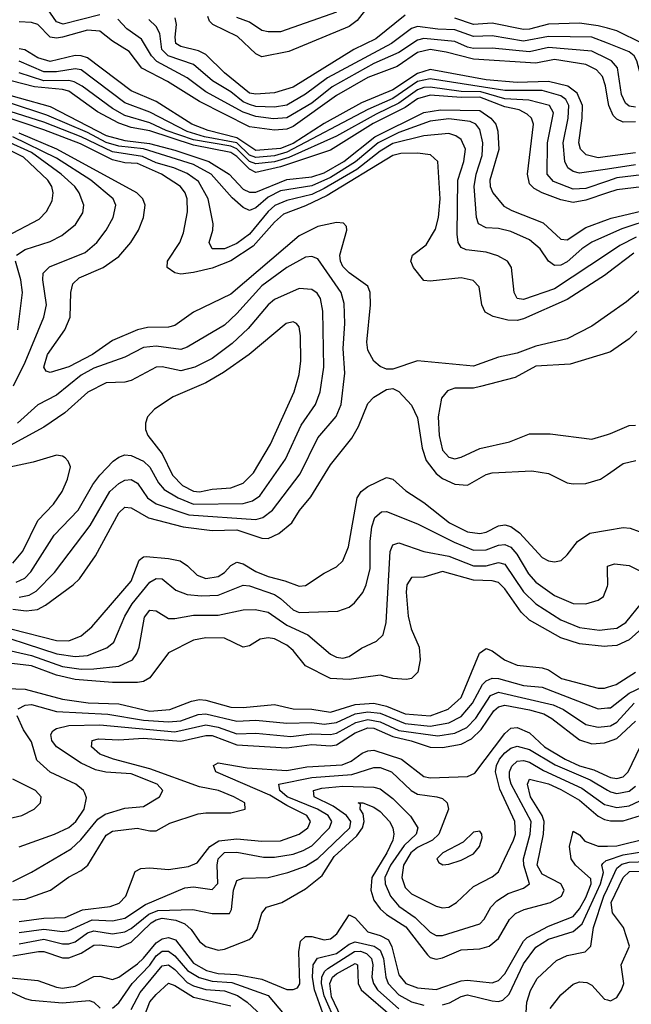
# Model space of a CAD drawing. Header units: inches. Extents: x 884549 to 1028252, y 526810 to 653624.
# Tile 77 of 256: x 948112 to 950076, y 540643 to 543806. Entities that reach past the tile are written whole.
import ezdxf

# ---------------------------------------------------------------- set-up
doc = ezdxf.new("R2010")
doc.units = ezdxf.units.IN
doc.header["$MEASUREMENT"] = 0
doc.layers.add('A9544', color=7, linetype='Continuous')
doc.layers.add('A9554', color=7, linetype='Continuous')

msp = doc.modelspace()

# ---------------------------------------------------------------- linework, layer by layer
at = {"layer": 'A9544', "color": 5}
for points, elevation in [([(948370, 543821.3), (948251.4, 543791.4), (948230, 543799.2), (948201, 543841)], 2560), ([(949230, 543847.6), (949196.3, 543803.7), (949170, 543784.5), (948976.4, 543703.6), (948890, 543686.5), (948870, 543696.3), (948811.7, 543751.7), (948732.9, 543790), (948721.5, 543801.4), (948716, 543816)], 2480), ([(950000, 543679.9), (949950, 543705), (949810, 543716.3), (949750, 543703.2), (949630, 543714), (949570, 543712.9), (949550, 543717.2), (949510, 543736.2), (949410, 543745.2), (949390, 543740.7), (949330, 543701), (949250, 543664.9), (949115.4, 543590), (949050, 543537.3), (948970, 543491.2), (948927, 543487), (948870, 543495.5), (948830, 543508.9), (948710, 543574.1), (948650, 543619.7), (948552.1, 543672.1), (948535.3, 543690), (948503.5, 543743.5), (948456.7, 543776.7), (948427.7, 543807.7)], 2560), ([(949350, 543820.9), (949255.8, 543744.2), (949185.5, 543710), (948990, 543589), (948930, 543570.8), (948870, 543566.5), (948850, 543570.4), (948770, 543635.3), (948710, 543693.8), (948686.3, 543706.3), (948630, 543720.1), (948613.8, 543730), (948611.3, 543750), (948615.6, 543790), (948611.6, 543811.6)], 2520), ([(949129.5, 543830.5), (948950, 543767), (948910, 543766.5), (948890, 543771.6), (948850, 543798.5), (948810, 543812.8)], 2460), ([(950000, 543778.3), (949970, 543786.7), (949910, 543794.6), (949810, 543791.3), (949750, 543775), (949730, 543774.3), (949630, 543794.5), (949570, 543790.6), (949510, 543810.9)], 2520), ([(950000, 543554.2), (949993.8, 543593.8), (949984, 543624), (949964.6, 543644.6), (949930, 543661.8), (949830, 543677.6), (949770, 543665.9), (949570, 543678.9), (949481.8, 543701.8), (949430, 543709.8), (949390, 543700.1), (949324.2, 543655.8), (949230, 543620.1), (949130, 543562.9), (948990, 543462.6), (948970, 543454), (948930, 543450.9), (948850, 543461.3), (948690, 543543.6), (948587.1, 543607.1), (948504.3, 543650), (948463.3, 543703.3), (948410, 543736.5), (948369.3, 543769.3), (948330, 543772.8), (948250, 543750.3), (948230, 543746.7), (948210, 543750.2), (948170, 543790.9), (948150, 543797), (948110, 543799.2)], 2580), ([(950000, 543730.2), (949950, 543750), (949810, 543752), (949730, 543737.4), (949630, 543754.6), (949570, 543751.7), (949510, 543773.1), (949455.3, 543775.3), (949390, 543784.6), (949370, 543777.6), (949306.2, 543730), (949101.2, 543618.8), (949030, 543566.5), (948970, 543531.3), (948930, 543524.6), (948870, 543527.6), (948850, 543533.2), (948830, 543542.3), (948790, 543574), (948731.8, 543610), (948670, 543661.9), (948589, 543690), (948568.9, 543710), (948561.7, 543761.7), (948550, 543784.1), (948526.7, 543806.7)], 2540), ([(950000, 543366.7), (949970, 543362.7), (949932, 543372), (949913.3, 543390), (949908.3, 543410), (949918.8, 543490), (949919.3, 543530), (949902.8, 543570), (949872.6, 543592.6), (949810, 543607.2), (949710, 543604.3), (949610, 543613.2), (949430, 543645.8), (949390, 543633.1), (949310, 543580.7), (949210, 543538.8), (949090, 543473), (948990, 543408.3), (948950, 543391.9), (948870, 543385.7), (948810, 543426.9), (948717.1, 543450), (948665.2, 543470), (948550, 543543.6), (948470, 543577.1), (948330, 543683.4), (948310, 543690.2), (948290, 543690.5), (948210, 543671.8), (948170, 543683.2), (948128.7, 543708.7), (948110, 543712.4)], 2620), ([(950000, 543326), (949910, 543312.5), (949890, 543317.8), (949872.2, 543330), (949863.1, 543350), (949857.4, 543410), (949873.9, 543490), (949875.6, 543530), (949866.2, 543550), (949850, 543561.9), (949790, 543578), (949670, 543579), (949430, 543616.5), (949390, 543607.6), (949310, 543553), (949230, 543517.1), (948970, 543380), (948930, 543369), (948870, 543363.3), (948850, 543370.9), (948809.9, 543409.9), (948706.1, 543430), (948650, 543447), (948530, 543509.2), (948450, 543538.8), (948310, 543645.4), (948290, 543648.6), (948230, 543638.5), (948190, 543638.7), (948110, 543672.5)], 2640), ([(950000, 543249.6), (949930, 543226.2), (949890, 543219.2), (949850, 543227.7), (949790.3, 543250.3), (949764.1, 543264.1), (949750, 543279), (949743.5, 543310), (949762.8, 543470), (949755.9, 543490), (949742.5, 543502.5), (949716.2, 543516.2), (949670, 543525.7), (949590, 543557.4), (949530, 543555.6), (949430, 543563.6), (949390, 543552.2), (949350, 543523.6), (949247.2, 543472.8), (949110, 543387.3), (948950, 543333.6), (948870, 543315.2), (948850, 543325.7), (948810, 543366), (948790, 543379.2), (948670, 543403.3), (948530, 543449.1), (948470, 543460), (948430, 543473.1), (948362.1, 543510), (948270, 543576), (948250, 543582.2), (948159.9, 543590), (948008.9, 543628.9)], 2680), ([(950000, 543287.6), (949930, 543263.4), (949890, 543261.5), (949826.4, 543286.4), (949806.5, 543310), (949807.3, 543410), (949827, 543507), (949814, 543530), (949747.7, 543547.7), (949670, 543552), (949593.7, 543573.7), (949530, 543575.5), (949430, 543588.9), (949410, 543587.8), (949390, 543580.5), (949330, 543537.8), (949257.1, 543502.9), (949130, 543432.1), (948976.4, 543363.6), (948930, 543349.2), (948870, 543342.4), (948850, 543350.9), (948810, 543391), (948790, 543399.3), (948670, 543420.4), (948582.3, 543450), (948530, 543474.3), (948450, 543498), (948410, 543520.7), (948312.7, 543592.7), (948286.8, 543606.8), (948270, 543610.6), (948189.7, 543609.7), (948110, 543635.1)], 2660), ([(950000, 543113.6), (949950, 543091.4), (949918, 543070), (949870, 543027.6), (949850, 543017.8), (949830, 543015.8), (949810, 543029.8), (949783.9, 543070), (949750, 543099.2), (949690, 543125.1), (949650, 543134.7), (949610, 543137.3), (949585.5, 543150), (949579.6, 543170), (949571.4, 543270), (949578.3, 543310), (949597.2, 543370), (949599.5, 543410), (949590, 543453.5), (949577.3, 543470), (949558.7, 543478.7), (949490, 543487.2), (949430, 543479.9), (949330, 543443.7), (949263.5, 543410), (949190.6, 543349.4), (949110, 543298.7), (949050, 543272.3), (948950, 543255.9), (948910, 543235.9), (948870, 543201.6), (948850, 543192.8), (948830, 543203.1), (948794.2, 543234.2), (948727.1, 543310), (948670, 543340.3), (948510, 543390.9), (948430, 543399.7), (948390, 543411.6), (948330, 543444), (948199.5, 543499.5), (947958.6, 543578.6)], 2740), ([(948010, 543583), (948210, 543526.7), (948390, 543433.8), (948450, 543418), (948528.7, 543408.7), (948610, 543386.9), (948719.1, 543350), (948785.2, 543310), (948830, 543261.3), (948850, 543252), (948870, 543252.3), (948970, 543293), (949050, 543301.7), (949090, 543314), (949153.1, 543350), (949252.7, 543430), (949410, 543507.7), (949464, 543516), (949590, 543514), (949624.9, 543490), (949641, 543470), (949648.1, 543448.1), (949650.8, 543389.2), (949622, 543290), (949623.4, 543270), (949631.3, 543250), (949667.1, 543207.1), (949692.6, 543192.6), (949792.9, 543152.9), (949850, 543100.6), (949870, 543099.2), (949930, 543138.1), (950000, 543163.9)], 2720), ([(950000, 543054), (949830, 542941.7), (949730, 542907.5), (949710, 542909.9), (949699.9, 542930), (949691.2, 543010), (949678.5, 543030), (949647.3, 543047.3), (949610, 543059.7), (949546.3, 543066.3), (949530, 543074.5), (949520.8, 543090), (949517.5, 543117.5), (949518.9, 543290), (949538.7, 543350), (949544, 543390), (949530, 543420.9), (949513.3, 543433.3), (949490, 543440.1), (949410, 543432.5), (949310, 543407.8), (949270, 543383.3), (949195, 543325), (949090, 543263.6), (949050, 543244.9), (948970, 543225), (948931.4, 543208.6), (948909.8, 543190.2), (948850, 543117.5), (948810, 543086.7), (948770, 543070.3), (948730, 543069.9), (948720.2, 543090), (948732.5, 543130), (948733, 543150), (948717.5, 543230), (948686.5, 543286.5), (948650, 543311.4), (948607.2, 543330), (948550, 543346.4), (948506.6, 543366.6), (948410, 543382), (948310, 543430), (948190, 543476.4), (947952.1, 543552.1)], 2760), ([(950000, 542991.4), (949993.6, 542986.4), (949870, 542906.8), (949730, 542844.8), (949710, 542839.8), (949680.4, 542840.4), (949632.8, 542852.8), (949606.9, 542866.9), (949596.7, 542890), (949587.8, 542947.8), (949568.4, 542968.4), (949530, 542976.6), (949430, 542965.6), (949410, 542968.4), (949377.4, 543010), (949367.9, 543030), (949373.8, 543050), (949417.4, 543082.6), (949447.4, 543132.6), (949456.8, 543170), (949462.6, 543230), (949455.3, 543350), (949431.5, 543371.5), (949390, 543377.7), (949335.9, 543375.9), (949310, 543370.2), (949099.1, 543240.9), (949030, 543207.8), (948959.1, 543180.9), (948930, 543155.7), (948861.8, 543078.2), (948790, 543031.1), (948730, 543008.2), (948670, 542994.2), (948630, 542988.8), (948610, 542992.4), (948586.1, 543010), (948586.8, 543030), (948626.1, 543090), (948638.5, 543121.5), (948651.2, 543188.8), (948650.3, 543230), (948643.8, 543250), (948628.8, 543270), (948567.3, 543310), (948490, 543343.9), (948450, 543345.9), (948410, 543355.5), (948306.9, 543406.9), (948190, 543452.2), (948050, 543499)], 2780), ([(948092.1, 542630), (948130, 542706.1), (948189.5, 542850), (948198.5, 542890), (948186, 542970), (948187.9, 542992.1), (948207.9, 543012.1), (948321.9, 543058.1), (948360.2, 543090), (948389.9, 543130), (948412.4, 543170), (948420.6, 543210), (948411.8, 543230), (948341, 543290), (948230, 543361.3), (948090, 543430)], 2840), ([(950000, 542856.5), (949950, 542821.1), (949870, 542780.9), (949770, 542757.4), (949710, 542734.2), (949650, 542722.3), (949570, 542693), (949390, 542710.5), (949310, 542683.1), (949290, 542682.8), (949270, 542691.5), (949250, 542709), (949230, 542744.2), (949226.5, 542770), (949239.3, 542890), (949237.7, 542930), (949229.9, 542950), (949170, 542993), (949150, 543013.5), (949142.4, 543030), (949140.2, 543050), (949162.6, 543130), (949162, 543142), (949152.6, 543152.6), (949130, 543154.3), (949070, 543141.2), (949010, 543111.5), (948790, 542923.9), (948670, 542866.2), (948610, 542824), (948590, 542818.2), (948522.3, 542817.7), (948490, 542809.6), (948410, 542775), (948345.7, 542730), (948270, 542690.9), (948210, 542673), (948196.6, 542676.6), (948189.9, 542689.9), (948201.6, 542730), (948256.7, 542810), (948274.1, 542850), (948276.5, 542930), (948282.5, 542957.5), (948303.1, 542976.9), (948380.5, 543010), (948430, 543045.4), (948469.4, 543090), (948493.6, 543130), (948509.9, 543170), (948515.6, 543210), (948507.1, 543230), (948488.4, 543250), (948231.5, 543390), (948110, 543441.4)], 2820), ([(948101.8, 543050), (948130, 543068), (948210, 543093.8), (948247.4, 543112.6), (948291.7, 543148.3), (948314.6, 543185.4), (948317.9, 543210), (948303.3, 543250), (948289.2, 543270), (948245.2, 543310), (948150, 543379.4), (948070, 543415.4)], 2860), ([(948068.7, 543110), (948174.5, 543165.4), (948198.5, 543190), (948216.1, 543223.9), (948219.5, 543250), (948214.8, 543270), (948202.8, 543290), (948124.3, 543364.3), (948071, 543391)], 2880), ([(948105.8, 542810), (948120.6, 542930), (948115.6, 542970), (948098.3, 543030)], 2860), ([(948110, 541951.2), (948142.4, 541957.6), (948164.5, 541970), (948223.9, 542030), (948338.4, 542181.6), (948402.1, 542290), (948430, 542316.1), (948450, 542327.1), (948470, 542328.8), (948490, 542317.1), (948522.9, 542270), (948550, 542250.6), (948655.2, 542215.2), (948870, 542200.6), (948893.4, 542206.6), (948924.1, 542230), (949012.5, 542347.5), (949070, 542462.5), (949128.2, 542531.8), (949145, 542570), (949156.2, 542670), (949150.6, 542750), (949156.7, 542830), (949154.7, 542894.7), (949144.9, 542930), (949070, 543037.9), (949050, 543044.8), (949030, 543042.6), (948970, 543009.5), (948890, 542951.3), (948810, 542861.7), (948770, 542824.7), (948650, 542754), (948630, 542746.7), (948550, 542757), (948510, 542752.8), (948450, 542721.9), (948350, 542686.8), (948310, 542663.8), (948230, 542600.2), (948170, 542569.1), (948105.4, 542510)], 2840), ([(948100.9, 541999.1), (948128.2, 542011.8), (948147.6, 542032.5), (948222.5, 542150), (948300.3, 542230), (948347.5, 542312.5), (948370, 542342.3), (948412.7, 542387.3), (948430, 542400.8), (948450, 542407.9), (948470, 542405.8), (948510, 542387.4), (948530, 542368.6), (948558, 542318), (948576.5, 542296.5), (948621.3, 542270), (948670, 542250), (948830, 542252), (948860, 542260), (948883.1, 542276.9), (948966.1, 542393.9), (949016.1, 542503.9), (949061.8, 542570), (949077.3, 542610), (949088.6, 542690), (949085.7, 542870), (949078.4, 542910), (949067, 542927), (949050, 542939.5), (949010, 542942.9), (948930, 542907.4), (948910, 542889.9), (948845.7, 542814.3), (948794.4, 542765.6), (948730, 542718), (948674.4, 542690), (948630, 542678.1), (948570, 542690.7), (948550, 542689.9), (948470, 542647.1), (948450, 542641.9), (948390, 542639.5), (948330.9, 542609.1), (948257, 542543), (948190, 542497), (948081.6, 542438.4)], 2860), ([(950000, 542736.3), (949880.6, 542699.4), (949770, 542693.4), (949703.3, 542656.7), (949592.6, 542627.4), (949570, 542622.6), (949510, 542622.4), (949486.1, 542613.9), (949466.5, 542590), (949456.6, 542530), (949459.3, 542470), (949470, 542423.6), (949490, 542400.1), (949510, 542395.3), (949530, 542401), (949590, 542428.2), (949685.6, 542450), (949750, 542475.1), (949816.1, 542476.1), (949950, 542458.6), (950000, 542473.7)], 2840), ([(948090, 541912.8), (948132.9, 541907.1), (948169, 541911), (948195.3, 541924.7), (948284.2, 541990), (948304.5, 542010), (948356, 542084), (948430, 542221.5), (948450, 542240.4), (948470, 542237.7), (948526.2, 542206.2), (948636.9, 542176.9), (948730, 542165), (948810, 542167.4), (948890, 542139.9), (948910, 542139.2), (948944.9, 542155.1), (948985.9, 542190), (949010.9, 542229.1), (949047.3, 542272.7), (949110, 542375.5), (949178.6, 542461.4), (949200.6, 542499.4), (949230, 542572.9), (949250, 542593.1), (949290, 542618.2), (949310, 542621.2), (949330, 542611.4), (949370, 542567.2), (949390, 542526.5), (949404.9, 542430), (949417.2, 542390), (949450, 542347.7), (949470, 542332.5), (949510, 542313.5), (949550, 542311), (949610, 542344.5), (949630, 542350.5), (949756.9, 542356.9), (949810, 542348.1), (949870, 542318.7), (949890, 542314.6), (949930, 542315.7), (949978, 542330), (950000, 542345.2)], 2820), ([(948090, 542060.5), (948121.7, 542098.3), (948170, 542197.2), (948220.5, 542250), (948248.1, 542290), (948265.7, 542330), (948274.8, 542370), (948268.3, 542388.3), (948258.2, 542398.2), (948250, 542404.2), (948230, 542406.9), (948154.9, 542385.1), (948050, 542362.5)], 2880), ([(948087.7, 541847.7), (948230, 541811.4), (948270, 541810.4), (948310, 541826.8), (948344, 541856), (948470, 542002.1), (948495.7, 542070), (948510, 542080.7), (948518.4, 542081.6), (948590, 542075.5), (948627.2, 542067.2), (948651.5, 542051.5), (948681.8, 542021.8), (948710, 542010.9), (948750, 542016.9), (948769.7, 542030.3), (948790, 542052.3), (948810, 542062.9), (948830, 542058.1), (948870, 542032.9), (948910, 542016.9), (948963.7, 542003.7), (949010, 541986.3), (949030, 541987.9), (949090, 542028), (949130, 542048), (949150, 542067.5), (949167.7, 542112.3), (949195.7, 542270), (949209, 542290), (949230, 542306.3), (949290, 542335.7), (949310, 542330.1), (949352, 542292), (949410, 542255.2), (949492.6, 542190), (949550, 542160.4), (949590, 542155), (949610, 542159.4), (949650, 542179.7), (949670, 542183.7), (949690, 542178), (949717.3, 542157.3), (949790, 542078.3), (949810, 542068), (949830, 542064.6), (949851, 542069), (949870, 542086.5), (949903.2, 542130), (949943.1, 542156.9), (950000, 542166.4)], 2780), ([(947981.3, 541850), (948230.9, 541769.1), (948290, 541760.1), (948330, 541764), (948392.3, 541787.7), (948414.1, 541805.9), (948450.3, 541890), (948473.4, 541930), (948530, 541998.7), (948550, 542011.3), (948570.2, 542010), (948613.4, 541973.4), (948650, 541959.7), (948695.5, 541955.5), (948750, 541957.3), (948830.3, 541989.7), (948850, 541987.2), (948930, 541959.2), (948950, 541947.1), (948990, 541909.7), (949010, 541901.3), (949134.4, 541905.6), (949170, 541918.9), (949187, 541933), (949213.7, 541966.3), (949225.3, 541990), (949237.3, 542042.7), (949237.2, 542130), (949243.4, 542176.6), (949253.1, 542206.9), (949274.6, 542225.4), (949290, 542226.5), (949390, 542186), (949507.4, 542127.4), (949570, 542102.1), (949610, 542102.8), (949650, 542118.3), (949670, 542120.2), (949690, 542111.3), (949708.9, 542088.9), (949746.2, 542026.2), (949770, 541999.1), (949830, 541956.1), (949890, 541930.6), (949930.5, 541929.5), (949970, 541941.5), (949986.9, 541953.1), (950000, 541986.5)], 2760), ([(947910, 541818.3), (948150, 541763.1), (948250, 541728.5), (948310, 541719.6), (948350, 541720.8), (948430.7, 541729.3), (948473.9, 541750), (948488.5, 541770), (948495.9, 541790), (948513.3, 541886.7), (948530, 541908.8), (948550, 541906.6), (948590, 541882.4), (948610, 541882), (948670, 541893.2), (948750, 541892.8), (948830, 541910.1), (948868.6, 541911.4), (948910, 541902.5), (948970, 541860.6), (949037.5, 541830), (949110, 541767.5), (949130, 541757.8), (949150, 541754.7), (949170, 541760.1), (949210, 541787.5), (949257.7, 541810), (949279.1, 541830), (949288.8, 541870), (949302.1, 542097.9), (949310, 542118.9), (949330, 542125.1), (949410, 542097.1), (949490, 542083.1), (949570, 542051.3), (949610, 542051.3), (949650, 542062.1), (949670, 542057), (949730, 541967.5), (949769.7, 541929.7), (949850, 541878.4), (949910, 541853.4), (949974.7, 541845.3), (950000, 541848)], 2740), ([(950000, 542038.4), (949999.7, 542050), (950000, 542050.1)], 2760), ([(950000, 541793.3), (949990, 541792.6), (949910, 541801.1), (949850, 541819.8), (949750, 541876.9), (949723.1, 541903.1), (949670, 541977.4), (949650, 541998.3), (949630, 542003.7), (949570, 542005.3), (949470, 542033.5), (949410, 542015.5), (949370, 542013.8), (949355.4, 541990), (949353.2, 541966.8), (949359.4, 541890), (949369.4, 541849.4), (949395, 541790), (949398.7, 541750), (949390.3, 541709.7), (949370.8, 541690), (949354.1, 541685.9), (949310.8, 541689.2), (949270, 541700.8), (949170, 541685.9), (949110, 541689.8), (949030, 541730.6), (948990, 541779.6), (948970, 541797.1), (948930, 541817), (948910, 541820.5), (948884.3, 541815.7), (948850, 541794.7), (948830, 541790.2), (948770, 541819.3), (948710, 541820.1), (948670, 541812.8), (948590, 541772.5), (948530, 541691.7), (948510, 541680.3), (948490, 541676.7), (948410, 541677.3), (948290, 541686.1), (948230, 541700.3), (948150, 541730.7), (948050, 541741.8)], 2720), ([(948070, 541658), (948130, 541654.9), (948250, 541622.7), (948331.8, 541611.8), (948430, 541608.6), (948530, 541585), (948594, 541590), (948663.6, 541616.4), (948690, 541621.7), (948710, 541620.1), (948790, 541597.3), (948830, 541596.6), (948930, 541606), (948990, 541592.5), (949050, 541591), (949110, 541581.2), (949190, 541606.1), (949250, 541610), (949290, 541601), (949350, 541576.1), (949430, 541569.5), (949488.7, 541591.3), (949530, 541628.9), (949588.9, 541771.1), (949610, 541785.8), (949630, 541778), (949669.3, 541750), (949710, 541732.9), (949790, 541724), (949810, 541717.3), (949851.9, 541690), (949970, 541658.6), (949990, 541658.9), (950000, 541661.8)], 2680), ([(948107.4, 541592.6), (948130, 541604.1), (948150, 541605.7), (948230, 541583.2), (948395.2, 541575.3), (948510, 541556.2), (948590, 541550.4), (948630, 541553.9), (948685.8, 541574.2), (948710, 541575.6), (948810, 541552.7), (948870, 541555.4), (948970, 541546.4), (949050, 541548.3), (949090, 541542.8), (949130, 541548.1), (949190, 541575.7), (949230, 541583), (949270, 541577.8), (949350, 541544.7), (949430, 541536.2), (949490, 541546.8), (949530, 541567.1), (949566.4, 541610), (949598.4, 541670), (949610, 541682.2), (949630, 541690.3), (949650, 541690), (949730, 541667.3), (949790, 541661.5), (949970, 541592.3), (950000, 541594.9)], 2660), ([(948090, 541038), (948150, 541067.2), (948277.2, 541142.8), (948308.5, 541171.5), (948362.6, 541237.4), (948386.1, 541253.9), (948450, 541273.3), (948510, 541278.6), (948561.2, 541310), (948571.5, 541330), (948553.6, 541350), (948470, 541383.6), (948388.6, 541388.6), (948355.8, 541395.8), (948310, 541417.9), (948230.4, 541470.4), (948214.8, 541490), (948211.6, 541510), (948218.6, 541521.4), (948230.8, 541529.2), (948270, 541538.7), (948370, 541540.5), (948610, 541517.9), (948710, 541541), (948750, 541533.6), (948810, 541512.4), (948870, 541514.5), (948983, 541503), (949050, 541511.6), (949110, 541509.9), (949130, 541514.4), (949192, 541548), (949230, 541557.6), (949270, 541550.4), (949330, 541522.9), (949454.6, 541505.4), (949510, 541514.3), (949548, 541532), (949577.3, 541562.7), (949624.6, 541635.4), (949650, 541645.3), (949825.3, 541605.3), (949858.7, 541590), (949930, 541541.4), (949970, 541533.4), (950000, 541536.9)], 2640), ([(948090, 540978.9), (948130, 540980.4), (948211.2, 541010), (948269.1, 541050.9), (948310, 541072.6), (948330.4, 541090), (948390, 541186.5), (948410, 541198.9), (948489.1, 541209.1), (948530, 541200.2), (948550, 541200.6), (948594.6, 541225.4), (948685.6, 541254.4), (948710, 541258.4), (948790, 541257.9), (948836.5, 541270), (948835.6, 541290), (948800.2, 541310), (948750.4, 541330), (948690, 541341.6), (948530, 541399.4), (948413, 541430), (948370, 541446.2), (948343.1, 541470), (948344.8, 541490), (948364.7, 541495.3), (948430, 541492.4), (948510, 541498.2), (948630, 541487.9), (948710, 541506.9), (948730, 541506.5), (948810, 541476.1), (948970, 541467.3), (949050, 541477.4), (949110, 541473.3), (949130, 541477), (949190, 541515), (949230, 541530.7), (949250, 541529.7), (949310, 541503.4), (949369.9, 541489.9), (949430, 541468.9), (949470, 541467.7), (949530, 541479.1), (949563.7, 541496.3), (949594.4, 541525.6), (949634.6, 541585.4), (949650, 541599), (949670, 541603.6), (949749.5, 541589.5), (949795.8, 541575.8), (949821.4, 541561.4), (949910, 541492.7), (949950, 541480.2), (949990, 541483.1), (950000, 541486.6)], 2620), ([(948110, 541148.5), (948224.1, 541190), (948270, 541211.3), (948292.1, 541230), (948319.1, 541270), (948326.3, 541306.3), (948321.6, 541321.6), (948317.2, 541330), (948291.9, 541350), (948210, 541388.2), (948167.5, 541427.5), (948150, 541486.6), (948124.8, 541524.8), (948103.7, 541570)], 2660), ([(948110, 540908.5), (948190, 540919.9), (948257.7, 540922.3), (948313.8, 540946.2), (948402.7, 540957.3), (948431.9, 540968.1), (948452.5, 540990), (948482.5, 541070), (948500.8, 541079.2), (948530, 541081.9), (948590, 541075.7), (948654.7, 541085.3), (948682.5, 541097.5), (948722.3, 541150), (948751.7, 541168.3), (948810, 541174.7), (948890, 541166.6), (948950, 541168.5), (949010, 541189.1), (949037.4, 541210), (949046, 541230), (949034.3, 541250), (948970, 541281.5), (948915.1, 541315.1), (948742.3, 541390), (948734.3, 541410), (948750, 541418.3), (948843.1, 541403.1), (948970, 541393.8), (949034.5, 541405.5), (949147.7, 541412.3), (949176.2, 541423.8), (949212.5, 541450), (949230, 541457.7), (949250, 541459.5), (949338.6, 541430), (949410, 541375), (949430, 541370.6), (949550, 541375.1), (949574.4, 541385.6), (949670, 541513), (949690, 541529.7), (949710, 541532.1), (949750, 541515.3), (949798, 541470), (949864.1, 541430), (949910, 541408.6), (949956.2, 541396.2), (950000, 541376.4)], 2580), ([(948110, 540873.7), (948190, 540884.2), (948250, 540877.3), (948270, 540879.9), (948345.2, 540914.8), (948410, 540910.9), (948450, 540919.5), (948516.6, 540963.4), (948642.9, 541017.1), (948670, 541020.7), (948730, 541012.1), (948748.4, 541031.6), (948745.8, 541090), (948749.7, 541110), (948769.8, 541130.2), (948810, 541131.9), (948895.4, 541115.4), (948930, 541116), (948990, 541125.8), (949023, 541137), (949050, 541152.2), (949106.8, 541210), (949114.7, 541230), (949103.2, 541250), (949068.5, 541270), (948971.1, 541310), (948947.9, 541330), (948944.2, 541350), (949050, 541371.3), (949178.8, 541381.2), (949250, 541403.8), (949270, 541404), (949306.4, 541390), (949369.1, 541330), (949390, 541317.9), (949452, 541310), (949470, 541304.2), (949484.6, 541290), (949489.1, 541270), (949457.9, 541190), (949437.7, 541170), (949390, 541146.7), (949368.1, 541130), (949344.6, 541090), (949339.9, 541050), (949350, 541018.4), (949370, 540997.7), (949450, 540958.1), (949470, 540952.7), (949490, 540955.1), (949515.2, 540970), (949570, 541021.5), (949630, 541052.1), (949650, 541069), (949698.6, 541170), (949704.1, 541190), (949702.6, 541230), (949653.8, 541333.8), (949640.1, 541390), (949643, 541410), (949653.2, 541430), (949670, 541450.9), (949690, 541465.8), (949710, 541471.8), (949750, 541462), (949831.9, 541411.9), (949944.2, 541364.2), (950000, 541331.1)], 2560), ([(948110, 540837.7), (948190, 540851.8), (948250, 540837.6), (948270, 540837.7), (948290, 540844), (948330, 540872.1), (948350, 540879.2), (948410, 540869.6), (948450, 540875.4), (948470, 540886.5), (948526.9, 540933.1), (948555.7, 540944.3), (948668, 540948), (948730, 540935.2), (948785.5, 540934.5), (948792.7, 540947.3), (948798.6, 541010), (948810, 541040.8), (948830, 541048), (948910, 541050.4), (948973.5, 541066.5), (949030, 541087), (949070, 541111.2), (949172.7, 541210), (949176, 541230), (949161.2, 541250), (949119.4, 541279.4), (949057.9, 541310), (949055.2, 541330), (949083, 541337), (949150, 541343.7), (949250, 541340.4), (949270, 541335.1), (949310, 541304.5), (949367.3, 541247.3), (949390.4, 541210), (949385.4, 541190), (949346.5, 541153.5), (949302.7, 541090), (949284.6, 541050), (949285.4, 541030), (949303.5, 540990), (949330, 540958.5), (949382.1, 540922.1), (949430, 540875.1), (949450, 540863.9), (949470, 540863.6), (949590, 540901.9), (949603.8, 540916.2), (949625.3, 540954.7), (949644.9, 540975.1), (949680.8, 540999.2), (949730, 541015.6), (949749.2, 541030), (949731.3, 541090), (949729.9, 541110), (949752.1, 541190), (949754.3, 541230), (949690.6, 541350), (949684.8, 541370), (949685.5, 541390), (949692.4, 541407.6), (949710, 541423.6), (949730, 541426.4), (949750, 541421.2), (949794.2, 541394.2), (949917.3, 541337.3), (949990, 541285.1), (950000, 541282.7)], 2540), ([(948063.8, 541236.2), (948118.7, 541250), (948158.7, 541270), (948178.7, 541290), (948181.3, 541310), (948163, 541330), (948090, 541366.1)], 2680), ([(948090, 540798.3), (948172.6, 540812.6), (948190, 540812.8), (948250, 540792.5), (948270, 540792.2), (948310, 540807.7), (948350, 540833.3), (948370, 540834.4), (948430, 540825.5), (948470, 540842.4), (948534.8, 540905.2), (948550, 540914.9), (948570, 540919.8), (948613.6, 540913.6), (948642, 540902), (948663.3, 540883.3), (948690, 540845), (948710, 540828.3), (948750, 540816.5), (948770, 540820.3), (948848.6, 540851.4), (948859.8, 540860.2), (948875.3, 540884.7), (948890, 540936), (948905.2, 540954.8), (948954.3, 540970), (949030, 541013.6), (949083.5, 541056.5), (949121.7, 541118.3), (949195.3, 541184.7), (949212.8, 541210), (949218, 541230), (949215, 541255), (949205.1, 541270), (949206.2, 541286.2), (949199.3, 541290), (949214, 541290), (949250, 541276.5), (949270, 541262.6), (949300.3, 541230), (949311, 541210), (949313.7, 541190), (949310.1, 541170), (949291.4, 541130), (949242.7, 541050), (949239.5, 541010), (949250, 540977.7), (949269.8, 540950), (949290, 540931.6), (949351.9, 540891.9), (949421.5, 540801.5), (949430, 540793.8), (949450, 540788.1), (949470, 540792), (949530, 540818.5), (949590, 540821.6), (949619.9, 540830), (949650, 540854.3), (949685, 540915), (949704.9, 540935.1), (949732.6, 540947.4), (949816.9, 540970), (949852.2, 540990), (949860.9, 541010), (949850.3, 541030), (949790, 541060.8), (949774.4, 541090), (949794.6, 541190), (949797.1, 541230), (949790.6, 541250), (949752.4, 541310), (949742.8, 541350), (949750, 541366.2), (949810, 541350.8), (949850, 541333.3), (949910, 541299.2), (949970, 541247.2), (949990, 541236.9), (950000, 541234.4)], 2520), ([(948050, 540731), (948170, 540719.2), (948230, 540697.6), (948250, 540694.7), (948290, 540701.7), (948350, 540732.7), (948370, 540733.9), (948410, 540722.9), (948430, 540729.7), (948490, 540773.1), (948510, 540791.1), (948550, 540840.9), (948570, 540853.7), (948590, 540857.6), (948612, 540850), (948670, 540775.4), (948712.1, 540752.1), (948750, 540741.6), (948810, 540738.3), (948890, 540723.4), (948970, 540690.6), (948990, 540690.1), (949004, 540696), (949011.3, 540708.7), (949008.2, 540811.8), (949013.7, 540846.3), (949030, 540860.4), (949050, 540860.3), (949090, 540850.1), (949110, 540853.7), (949131, 540869), (949170, 540930.1), (949190, 540921), (949230, 540875.4), (949270, 540863.8), (949296.4, 540850), (949307.3, 540827.3), (949330, 540737.4), (949351.9, 540710), (949390, 540696.4), (949450, 540690.5), (949530, 540718.8), (949550, 540720.8), (949630, 540711.8), (949650, 540719.9), (949670, 540740.8), (949730, 540846.1), (949741.9, 540858.1), (949810, 540894.3), (949890, 540924.6), (949910, 540949.2), (949930, 540985.8), (949947.8, 541030), (949946.4, 541046.4), (949897, 541090), (949883.5, 541110), (949877.8, 541150), (949890, 541199), (949910, 541186.9), (949927.6, 541167.6), (949970, 541150.8), (950000, 541151.3)], 2480), ([(949470, 540640.9), (949492.4, 540647.6), (949530, 540668.5), (949550, 540673.3), (949630, 540654.4), (949650, 540652.2), (949664, 540656), (949684.4, 540675.6), (949730, 540773.2), (949770, 540826.5), (949810, 540851.8), (949890, 540876.6), (949918.2, 540901.8), (949977.7, 541030), (949986.9, 541066.9), (949982, 541090), (949984.6, 541095.4), (949995.3, 541104.7), (950000, 541106.3)], 2460), ([(949737.1, 540582.9), (949740.5, 540650), (949752.3, 540687.7), (949774.5, 540725.5), (949836.2, 540783.8), (949870, 540799.5), (949928, 540812), (949947, 540830), (949955.5, 540890), (949988.1, 540990), (950000, 541015.5)], 2440), ([(949102, 540570), (949058.6, 540690), (949052.6, 540730), (949054.7, 540770), (949068.6, 540791.4), (949130, 540805.8), (949170, 540836.4), (949190, 540844.1), (949250.2, 540830.2), (949270, 540816.9), (949280.8, 540790), (949288.1, 540730), (949295.6, 540710), (949330, 540673.6), (949370, 540651.1), (949410, 540640.2)], 2460), ([(948410, 540631), (948430, 540648.1), (948472.9, 540710), (948530, 540768.6), (948550, 540798.2), (948570, 540814.1), (948590, 540814), (948610, 540798.8), (948651.5, 540751.5), (948688.7, 540728.7), (948730, 540717.8), (948793.5, 540713.5), (948910, 540671.7), (948961.3, 540610)], 2460), ([(949130, 540579.9), (949089.5, 540670), (949081.5, 540710), (949082.8, 540730), (949091.2, 540748.8), (949101.8, 540758.2), (949187.7, 540812.3), (949206.8, 540813.3), (949225.9, 540805.9), (949242.4, 540790), (949246.4, 540770), (949243.4, 540730), (949248.9, 540710), (949261.7, 540690), (949330, 540628.7)], 2440), ([(949143.7, 540603.7), (949113.4, 540666.6), (949108.1, 540710), (949117.1, 540730), (949130, 540741), (949190, 540773.8), (949196.6, 540770), (949198.9, 540710), (949208.3, 540690), (949310, 540601.7)], 2420), ([(948470, 540626.8), (948498.7, 540681.3), (948570, 540766.2), (948590, 540769.3), (948610, 540755.1), (948650, 540712.6), (948670, 540701.9), (948710, 540690.4), (948770, 540686.7), (948811.7, 540671.7), (948842.8, 540650), (948890, 540605.8)], 2440), ([(948507.5, 540592.5), (948530, 540650.6), (948550, 540674.8), (948590, 540710.4), (948610, 540703.6), (948670, 540665.8), (948790, 540638.5)], 2420), ([(949815.6, 540630), (949850, 540673), (949890, 540707.8), (949910, 540714.8), (949933.4, 540713.4), (949950, 540704.5), (949990, 540659.8), (950000, 540657)], 2420), ([(948070, 540689), (948130, 540661.2), (948150, 540656.8), (948250, 540647.7), (948335.2, 540655.2), (948350.1, 540650.1), (948371, 540631)], 2460)]:
    msp.add_lwpolyline(points, dxfattribs=dict(at, elevation=elevation))
for points, elevation in [([(948990, 542835), (948968, 542830), (948849.3, 542730.7), (948767, 542673), (948710, 542639.4), (948605.1, 542594.9), (948545.4, 542554.6), (948522.6, 542530), (948515.8, 542510), (948516.6, 542490), (948523.7, 542470), (948570, 542411.4), (948603, 542343), (948635.4, 542310), (948670, 542291.8), (948690, 542289.2), (948730, 542298), (948790, 542301.7), (948830, 542317.1), (948863, 542350), (948917.7, 542442.3), (948993.5, 542610), (949010, 542666.4), (949014.8, 542710), (949014.4, 542790), (949010, 542819.6), (949001.3, 542830)], 2880), ([(949590, 541199.5), (949570, 541195.8), (949536.5, 541163.5), (949471.3, 541130), (949451.6, 541110), (949458.3, 541098.3), (949471.4, 541091.4), (949490, 541092.8), (949530, 541106), (949570, 541126.4), (949588.7, 541150), (949597.5, 541177.5), (949596.9, 541190)], 2580)]:
    msp.add_lwpolyline(points, close=True, dxfattribs=dict(at, elevation=elevation))
at = {"layer": 'A9554', "color": 5}
for points, elevation in [([(950316.7, 543823.3), (950287.8, 543792.2), (950230, 543691.4), (950210, 543673), (950190, 543664.7), (950170, 543669.3), (950138.3, 543710), (950112.6, 543730), (950030, 543770), (950000, 543778.3)], 2520), ([(950383, 543817), (950346.5, 543793.5), (950317.9, 543762.1), (950299, 543730), (950270, 543652.7), (950259.9, 543640.1), (950247.4, 543630), (950170, 543600.3), (950137.7, 543597.8), (950111.7, 543610), (950094, 543674), (950086, 543690), (950070, 543702.6), (950000, 543730.2)], 2540), ([(950090, 543525.3), (950070, 543528.2), (950058.3, 543538.3), (950045.4, 543565.4), (950031.8, 543651.7), (950013.3, 543673.3), (950000, 543679.9)], 2560), ([(950090, 543477.8), (950050, 543477.1), (950030, 543486.4), (950018.5, 543498.5), (950003.8, 543530), (950000, 543554.2)], 2580), ([(950090, 543378.6), (950000, 543366.7)], 2620), ([(950090, 543339.6), (950000, 543326)], 2640), ([(950110, 543307.1), (950030, 543297.9), (950000, 543287.6)], 2660), ([(950110, 543268.6), (950030, 543259.7), (950000, 543249.6)], 2680), ([(950000, 543163.9), (950011.8, 543168.2), (950130, 543196.4)], 2720), ([(950150, 543168), (950046, 543133.9), (950000, 543113.6)], 2740), ([(950092.4, 543107.6), (950039.8, 543080.2), (950000, 543054)], 2760), ([(950084.4, 543055.6), (950000, 542991.4)], 2780), ([(950130, 542957.7), (950060.6, 542899.4), (950000, 542856.5)], 2820), ([(950094.6, 542805.4), (950070, 542780.7), (950010, 542739.3), (950000, 542736.3)], 2840), ([(950000, 542473.7), (950010, 542476.8), (950070, 542502.1), (950090, 542503.4)], 2840), ([(950000, 542345.2), (950050, 542379.8), (950090.6, 542389.4)], 2820), ([(950000, 542166.4), (950050, 542174.9), (950073, 542173), (950101.8, 542161.8)], 2780), ([(950000, 542050.1), (950022, 542058), (950070, 542052.5), (950130, 542022.3)], 2760), ([(950000, 541986.5), (950001.4, 541990), (950000, 542038.4)], 2760), ([(950000, 541848), (950030, 541851.2), (950058.5, 541870), (950108.8, 541931.2)], 2740), ([(950110, 541850.5), (950070, 541813.9), (950030, 541795.4), (950000, 541793.3)], 2720), ([(950000, 541661.8), (950027.7, 541670), (950090, 541709.7)], 2680), ([(950000, 541594.9), (950010, 541595.7), (950070, 541642.1), (950110, 541661.3)], 2660), ([(950000, 541536.9), (950010, 541538.1), (950030, 541549.2), (950085.5, 541610)], 2640), ([(950000, 541486.6), (950030, 541497.1), (950090, 541553)], 2620), ([(950000, 541376.4), (950010, 541371.9), (950030, 541368.6), (950050, 541373.3), (950065.9, 541390), (950104.4, 541470)], 2580), ([(950000, 541331.1), (950010, 541325.2), (950030, 541320.4), (950070, 541327.6), (950090, 541343.7)], 2560), ([(950000, 541282.7), (950030, 541275.6), (950070, 541280.3), (950103.7, 541296.3)], 2540), ([(950000, 541234.4), (950010, 541232), (950050, 541232.7), (950106.3, 541250)], 2520), ([(950000, 541151.3), (950030, 541151.9), (950130, 541176.9)], 2480), ([(950000, 541106.3), (950050, 541123), (950130, 541135.5)], 2460), ([(950000, 541015.5), (950030, 541079.9), (950046.5, 541093.6), (950070, 541099.7), (950157.5, 541102.5)], 2440), ([(950000, 540657), (950010, 540654.3), (950030, 540665), (950045.4, 540690), (950052.2, 540710), (950043.4, 540770), (950070.2, 540830), (950051.2, 540890), (950016.5, 540936.5), (950012, 540970), (950050.8, 541050), (950070.4, 541069.6), (950170, 541071)], 2420)]:
    msp.add_lwpolyline(points, dxfattribs=dict(at, elevation=elevation))

doc.saveas('drawing.dxf')
